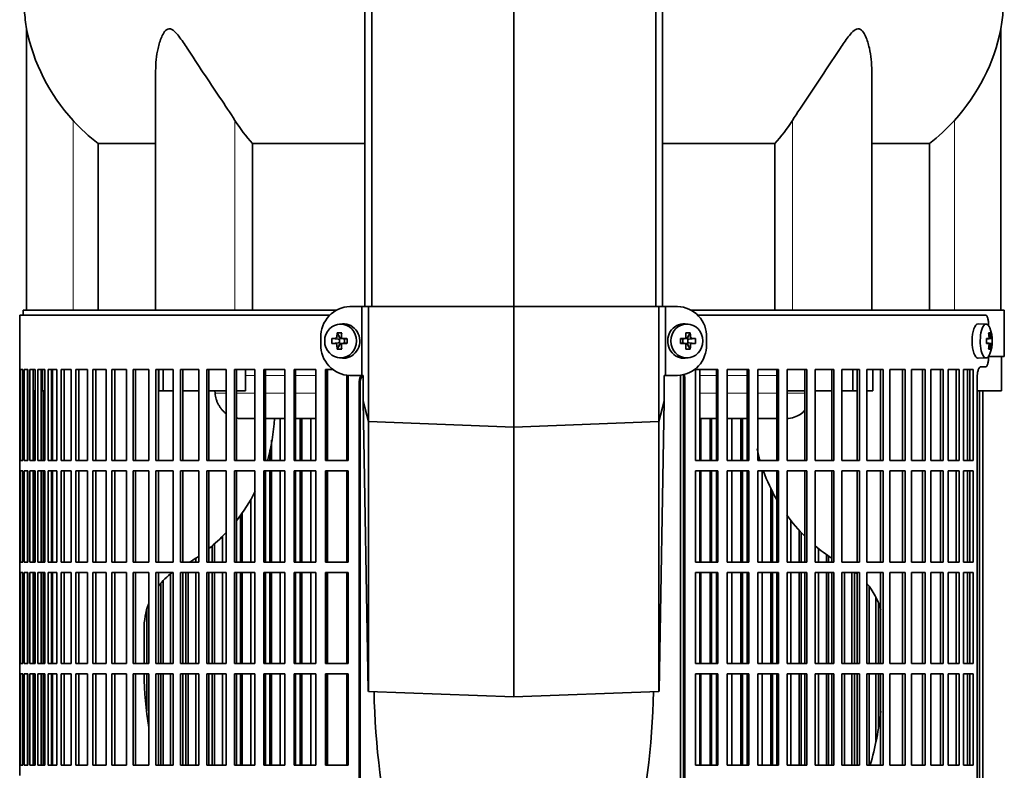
# Model space of a CAD drawing. Header units: millimetres. Extents: x 402 to 1276, y -1884 to 1700.
# Tile 13 of 23: x 408 to 694, y -100 to 118. Entities that reach past the tile are written whole.
import ezdxf

# ---------------------------------------------------------------- set-up
doc = ezdxf.new("R2010")
doc.units = ezdxf.units.MM
for name, color, linetype in [('M5X8_UNI7687', 7, 'Continuous'), ('MID_344-4', 7, 'Continuous'), ('VSI344-454_FILTR', 7, 'Continuous'), ('VSI344-454_SUPPO', 7, 'Continuous'), ('VSI344-454_TERMI', 7, 'Continuous'), ('VSI344_DIFFUSORE', 7, 'Continuous')]:
    doc.layers.add(name, color=color, linetype=linetype)

# ---------------------------------------------------------------- blocks, each defined once
blk = doc.blocks.new('SE')
at = {"layer": 'M5X8_UNI7687', "color": 7, "linetype": 'Continuous', "lineweight": 35}
for p, q in [((501.9, 30.06), (501.05, 29.99)), ((602.31, 29.99), (601.46, 30.06)), ((688.89, 30), (686.54, 30.07)), ((498.87, 25.76), (500.71, 25.6)), ((500.41, 27.4), (501.18, 26.1)), ((501.28, 25.82), (501.9, 25.82)), ((501.98, 25.8), (502.57, 25.61)), ((503.26, 25.76), (502.65, 25.6)), ((600.1, 25.76), (600.71, 25.6)), ((600.79, 25.61), (601.38, 25.8)), ((601.43, 25.82), (602.08, 25.82)), ((602.95, 27.4), (602.18, 26.1)), ((604.49, 25.76), (602.65, 25.6)), ((689.02, 25.72), (689.6, 25.78)), ((690.61, 25.76), (689.02, 25.64)), ((690.05, 27.4), (689.64, 27.1)), ((498.87, 24.38), (500.71, 24.54)), ((500.41, 22.74), (501.18, 24.04)), ((501.11, 24.5), (501.11, 25.64)), ((501.93, 24.32), (501.28, 24.32)), ((502.57, 24.53), (501.98, 24.34)), ((502.52, 25.62), (502.52, 24.52)), ((503.26, 24.38), (502.65, 24.54)), ((600.1, 24.38), (600.71, 24.54)), ((601.38, 24.34), (600.79, 24.53)), ((600.84, 24.52), (600.84, 25.62)), ((602.08, 24.32), (601.46, 24.32)), ((602.95, 22.74), (602.18, 24.04)), ((602.25, 25.64), (602.25, 24.5)), ((604.49, 24.38), (602.65, 24.54)), ((690.61, 24.38), (689.02, 24.5)), ((689.6, 24.36), (689.02, 24.42)), ((690.05, 22.74), (689.64, 23.04)), ((501.05, 20.15), (501.9, 20.08)), ((601.46, 20.08), (602.31, 20.15)), ((686.54, 20.07), (688.89, 20.14))]:
    blk.add_line(p, q, dxfattribs=at)
at = {"layer": 'M5X8_UNI7687', "color": 4, "linetype": 'Continuous', "lineweight": 9}
for p, q in [((500.71, 25.6), (499.86, 25.78)), ((500.32, 26.28), (501.18, 26.1)), ((502.13, 25.78), (502.65, 25.6)), ((600.71, 25.6), (601.23, 25.78)), ((602.18, 26.1), (603.04, 26.28)), ((603.5, 25.78), (602.65, 25.6)), ((690.42, 25.78), (689.02, 25.65)), ((689.02, 25.72), (689.59, 25.78)), ((689.76, 26.23), (690.25, 26.28)), ((499.86, 24.36), (500.71, 24.54)), ((501.18, 24.04), (500.32, 23.86)), ((502.65, 24.54), (502.13, 24.36)), ((601.23, 24.36), (600.71, 24.54)), ((603.04, 23.86), (602.18, 24.04)), ((602.65, 24.54), (603.5, 24.36)), ((689.02, 24.49), (690.42, 24.36)), ((689.59, 24.36), (689.02, 24.42)), ((690.25, 23.86), (689.76, 23.91))]:
    blk.add_line(p, q, dxfattribs=at)
at = {"layer": 'M5X8_UNI7687', "color": 7, "linetype": 'Continuous', "lineweight": 35}
for centre, radius, start, end in [((680.7, 25.07), 10, 337.7946, 22.2054), ((510.03, 25.07), 11.19, 176.4519, 183.5481), ((499.82, 26.29), 0.507, 274.3811, 359.1806), ((502.13, 26.26), 0.476, 177.2742, 269.1642), ((469.31, 25.07), 33.96, 358.8317, 1.1683), ((634.05, 25.07), 33.96, 178.8317, 181.1683), ((601.23, 26.26), 0.476, 270.8359, 2.7257), ((603.54, 26.29), 0.507, 180.8192, 265.6192), ((593.33, 25.07), 11.19, 356.4519, 3.5481), ((681.02, 25.07), 9.62, 355.8727, 4.1273), ((499.82, 23.85), 0.507, 0.8192, 85.6192), ((502.13, 23.88), 0.476, 90.8359, 182.7257), ((601.23, 23.88), 0.476, 357.2742, 89.1642), ((603.54, 23.85), 0.507, 94.3811, 179.1806)]:
    blk.add_arc(centre, radius, start, end, dxfattribs=at)
for centre in [(501.4, 25.07), (601.96, 25.07)]:
    blk.add_ellipse(centre, major_axis=(0, -4.93), ratio=0.939693, dxfattribs=at)
for centre, major_axis, ratio, start_param, end_param in [((502.26, 25.07), (0, -5), 0.939693, 0, 3.218028), ((601.1, 25.07), (0, -5), 0.939693, 3.065157, 6.283185), ((686.53, 25.07), (0, -5), 0.34202, 3.141593, 6.283185), ((688.88, 25.07), (0, -4.93), 0.34202, 2.444185, 6.283185), ((504.37, 24.92), (-9.99, 0.3), 0.0819, -1.099374, -0.984815), ((504.52, 25.07), (0, 10), 0.422618, 1.335108, 1.449667), ((503.62, 22.01), (-8.99, 2.22), 0.549436, -1.223909, -1.074217), ((500.87, 26.07), (0.03, -0.501), 0.939258, 0.461161, 0.987959), ((500.7, 26.11), (0.521, -0.505), 0.511875, 0.559691, 1.077892), ((504.23, 25.07), (0, 10), 0.258819, 1.335108, 1.449667), ((504.37, 24.92), (-9.99, 0.3), 0.0819, -1.456192, -1.341632), ((598.99, 24.92), (9.99, 0.3), 0.0819, 1.341632, 1.456192), ((599.74, 22.01), (8.99, 2.22), 0.549436, 1.074217, 1.223909), ((599.13, 25.07), (0, 10), 0.258819, -1.449667, -1.335108), ((602.66, 26.11), (-0.521, -0.505), 0.511875, 5.205293, 5.723494), ((602.49, 26.07), (-0.03, -0.501), 0.939258, 5.295226, 5.822024), ((598.84, 25.07), (0, 10), 0.422618, -1.449667, -1.335108), ((598.99, 24.92), (9.99, 0.3), 0.0819, 0.984815, 1.099374), ((680.71, 24.92), (9.97, 0.82), 0.029809, 0.468971, 0.583531), ((683.82, 25.07), (0, -9.26), 0.562348, 1.49595, 1.645642), ((682.77, 22.01), (7.67, 5.19), 0.199978, 0.212267, 0.361959), ((680.77, 25.07), (0, 10), 0.906308, 4.833518, 4.948078), ((680.66, 25.07), (0, 10), 0.965926, 4.833518, 4.948078), ((680.71, 24.92), (9.97, 0.82), 0.029809, 0.112154, 0.226713), ((504.37, 25.23), (-9.99, -0.3), 0.0819, 0.984815, 1.099374), ((504.52, 25.07), (0, -10), 0.422618, -1.449667, -1.335108), ((500.7, 26.11), (0.805, -0.118), 0.613124, 4.809424, 5.327625), ((500.7, 24.03), (0.805, 0.118), 0.613124, 0.95556, 1.473761), ((500.87, 24.07), (0.03, 0.501), 0.939258, 5.295226, 5.822024), ((500.7, 24.03), (0.521, 0.505), 0.511875, 5.205293, 5.723494), ((504.23, 25.07), (0, -10), 0.258819, -1.449667, -1.335108), ((504.37, 25.23), (-9.99, -0.3), 0.0819, 1.341632, 1.456192), ((502.65, 26.11), (0.052, 0.506), 0.51441, 3.025925, 3.331693), ((502.65, 24.03), (0.052, -0.506), 0.51441, 2.951492, 3.25726), ((598.99, 25.23), (9.99, -0.3), 0.0819, -1.456192, -1.341632), ((600.71, 26.11), (-0.052, 0.506), 0.51441, 2.951492, 3.25726), ((600.71, 24.03), (-0.052, -0.506), 0.51441, 3.025925, 3.331693), ((599.13, 25.07), (0, -10), 0.258819, 1.335108, 1.449667), ((602.49, 24.07), (-0.03, 0.501), 0.939258, 0.461161, 0.987959), ((602.66, 24.03), (-0.521, 0.505), 0.511875, 0.559691, 1.077892), ((602.66, 26.11), (-0.805, -0.118), 0.613124, 0.95556, 1.473761), ((602.66, 24.03), (-0.805, 0.118), 0.613124, 4.809424, 5.327625), ((598.84, 25.07), (0, -10), 0.422618, 1.335108, 1.449667), ((598.99, 25.23), (9.99, -0.3), 0.0819, -1.099374, -0.984815), ((680.71, 25.23), (9.97, -0.82), 0.029809, -0.583531, -0.468971), ((680.77, 25.07), (0, -10), 0.906308, 1.335108, 1.449667), ((680.66, 25.07), (0, -10), 0.965926, 1.335108, 1.449667), ((680.71, 25.23), (9.97, -0.82), 0.029809, -0.226713, -0.112154), ((503.62, 28.13), (-8.99, -2.22), 0.549436, 1.074217, 1.223909), ((502.26, 25.07), (0, -5), 0.939693, 6.20675, 6.283185), ((601.1, 25.07), (0, -5), 0.939693, 0, 0.076435), ((599.74, 28.13), (8.99, -2.22), 0.549436, -1.223909, -1.074217), ((686.53, 25.07), (0, -5), 0.34202, 0, 0.010116), ((688.88, 25.07), (0, -4.93), 0.34202, 0, 0.697408), ((682.77, 28.13), (7.67, -5.19), 0.199978, -0.361959, -0.212267)]:
    blk.add_ellipse(centre, major_axis=major_axis, ratio=ratio, start_param=start_param, end_param=end_param, dxfattribs=at)
for points in [[(689.59, 25.78), (689.6, 25.78), (689.61, 25.78), (689.63, 25.79), (689.65, 25.8), (689.67, 25.82), (689.69, 25.84), (689.71, 25.86), (689.72, 25.89), (689.73, 25.93), (689.75, 25.96), (689.75, 26), (689.76, 26.05), (689.77, 26.09), (689.77, 26.13), (689.77, 26.18), (689.77, 26.23), (689.76, 26.26), (689.76, 26.28)], [(690.25, 26.28), (690.25, 26.26), (690.25, 26.23), (690.26, 26.18), (690.27, 26.13), (690.28, 26.09), (690.29, 26.05), (690.3, 26), (690.31, 25.96), (690.32, 25.93), (690.33, 25.89), (690.35, 25.86), (690.36, 25.84), (690.37, 25.82), (690.38, 25.8), (690.39, 25.79), (690.41, 25.78), (690.41, 25.78), (690.42, 25.78)], [(689.76, 23.86), (689.76, 23.88), (689.77, 23.91), (689.77, 23.96), (689.77, 24.01), (689.77, 24.05), (689.76, 24.09), (689.75, 24.14), (689.75, 24.18), (689.73, 24.21), (689.72, 24.25), (689.71, 24.28), (689.69, 24.3), (689.67, 24.32), (689.65, 24.34), (689.63, 24.35), (689.61, 24.36), (689.6, 24.36), (689.59, 24.36)], [(690.42, 24.36), (690.41, 24.36), (690.41, 24.36), (690.39, 24.35), (690.38, 24.34), (690.37, 24.32), (690.36, 24.3), (690.35, 24.28), (690.33, 24.25), (690.32, 24.21), (690.31, 24.18), (690.3, 24.14), (690.29, 24.09), (690.28, 24.05), (690.27, 24.01), (690.26, 23.96), (690.25, 23.91), (690.25, 23.88), (690.25, 23.86)]]:
    blk.add_open_spline(points, degree=3, dxfattribs=at)
at = {"layer": 'MID_344-4', "color": 7, "linetype": 'Continuous', "lineweight": 35}
for p, q in [((508.47, 907.07), (508.47, 35.07)), ((510.44, 35.07), (510.44, 907.07)), ((551.68, 35.07), (551.68, 907.07)), ((592.92, 35.07), (592.92, 907.07)), ((594.89, 907.07), (594.89, 35.07))]:
    blk.add_line(p, q, dxfattribs=at)
at = {"layer": 'VSI344-454_FILTR', "color": 7, "linetype": 'Continuous', "lineweight": 35}
for p, q in [((498.22, 32.57), (408.18, 32.57)), ((408.18, 32.57), (408.18, 16.82)), ((605.1, 32.57), (688.76, 32.57)), ((689.62, 29.57), (689.62, 29.49)), ((689.62, 20.65), (689.62, 20.57)), ((688.76, 17.57), (687.32, 17.57)), ((408.18, 16.82), (408.31, 16.82)), ((408.18, -9.68), (408.18, 16.82)), ((408.31, -9.68), (408.31, 16.82)), ((408.46, 16.82), (409.08, 16.82)), ((408.46, -9.68), (408.46, 16.82)), ((409.08, -9.68), (409.08, 16.82)), ((409.44, 16.82), (410.54, 16.82)), ((409.44, -9.68), (409.44, 16.82)), ((410.43, -9.68), (410.43, 16.82)), ((410.54, -9.68), (410.54, 16.82)), ((411.11, 16.82), (412.69, 16.82)), ((411.11, -9.68), (411.11, 16.82)), ((412.08, -9.68), (412.08, 16.82)), ((412.69, -9.68), (412.69, 16.82)), ((413.46, 16.82), (415.52, 16.82)), ((413.46, -9.68), (413.46, 16.82)), ((414.42, -9.68), (414.42, 16.82)), ((415.52, -9.68), (415.52, 16.82)), ((416.49, 16.82), (419.01, 16.82)), ((416.49, -9.68), (416.49, 16.82)), ((417.42, -9.68), (417.42, 16.82)), ((419.01, -9.68), (419.01, 16.82)), ((420.18, 16.82), (423.15, 16.82)), ((420.18, -9.68), (420.18, 16.82)), ((421.08, -9.68), (421.08, 16.82)), ((423.15, -9.68), (423.15, 16.82)), ((424.5, 16.82), (427.92, 16.82)), ((424.5, -9.68), (424.5, 16.82)), ((425.38, -9.68), (425.38, 16.82)), ((427.92, -9.68), (427.92, 16.82)), ((429.45, 16.82), (433.28, 16.82)), ((429.45, -9.68), (429.45, 16.82)), ((430.29, -9.68), (430.29, 16.82)), ((433.28, -9.68), (433.28, 16.82)), ((434.99, 16.82), (439.23, 16.82)), ((434.99, -9.68), (434.99, 16.82)), ((435.79, -9.68), (435.79, 16.82)), ((439.23, -9.68), (439.23, 16.82)), ((441.1, 16.82), (445.72, 16.82)), ((441.1, -9.68), (441.1, 16.82)), ((441.86, -9.68), (441.86, 16.82)), ((445.72, -9.68), (445.72, 16.82)), ((447.75, 16.82), (452.73, 16.82)), ((447.75, -9.68), (447.75, 16.82)), ((448.46, -9.68), (448.46, 16.82)), ((452.73, -9.68), (452.73, 16.82)), ((454.91, 16.82), (460.22, 16.82)), ((454.91, -9.68), (454.91, 16.82)), ((455.57, -9.68), (455.57, 16.82)), ((460.22, -9.68), (460.22, 16.82)), ((462.54, 16.82), (468.15, 16.82)), ((462.54, -9.68), (462.54, 16.82)), ((463.14, -9.68), (463.14, 16.82)), ((468.15, -9.68), (468.15, 16.82)), ((470.6, 16.82), (476.5, 16.82)), ((470.6, -9.68), (470.6, 16.82)), ((471.14, -9.68), (471.14, 16.82)), ((476.5, -9.68), (476.5, 16.82)), ((479.05, 16.82), (485.21, 16.82)), ((479.05, -9.68), (479.05, 16.82)), ((479.54, -9.68), (479.54, 16.82)), ((485.21, -9.68), (485.21, 16.82)), ((487.86, 16.82), (494.24, 16.82)), ((487.86, -9.68), (487.86, 16.82)), ((488.29, -9.68), (488.29, 16.82)), ((494.24, -9.68), (494.24, 16.82)), ((496.99, 16.82), (499.11, 16.82)), ((496.99, -9.68), (496.99, 16.82)), ((497.34, -9.68), (497.34, 16.82)), ((503.55, -9.68), (503.55, 15.12)), ((601, -258.43), (601, 14.57)), ((601.35, -258.43), (601.35, 14.57)), ((604.5, -9.68), (604.5, 16.82)), ((604.5, 16.82), (610.97, 16.82)), ((610.58, -9.68), (610.58, 16.82)), ((610.97, -9.68), (610.97, 16.82)), ((613.67, -9.68), (613.67, 16.82)), ((613.67, 16.82), (619.94, 16.82)), ((619.49, -9.68), (619.49, 16.82)), ((619.94, -9.68), (619.94, 16.82)), ((622.55, -9.68), (622.55, 16.82)), ((622.55, 16.82), (628.58, 16.82)), ((628.06, -9.68), (628.06, 16.82)), ((628.58, -9.68), (628.58, 16.82)), ((631.08, -9.68), (631.08, 16.82)), ((631.08, 16.82), (636.84, 16.82)), ((636.27, -9.68), (636.27, 16.82)), ((636.84, -9.68), (636.84, 16.82)), ((639.23, -9.68), (639.23, 16.82)), ((639.23, 16.82), (644.69, 16.82)), ((644.06, -9.68), (644.06, 16.82)), ((644.69, -9.68), (644.69, 16.82)), ((646.95, -9.68), (646.95, 16.82)), ((646.95, 16.82), (652.09, 16.82)), ((651.41, -9.68), (651.41, 16.82)), ((652.09, -9.68), (652.09, 16.82)), ((654.2, 16.82), (659, 16.82)), ((654.2, -9.68), (654.2, 16.82)), ((658.26, -9.68), (658.26, 16.82)), ((659, -9.68), (659, 16.82)), ((660.95, 16.82), (665.38, 16.82)), ((660.95, -9.68), (660.95, 16.82)), ((664.6, -9.68), (664.6, 16.82)), ((665.38, -9.68), (665.38, 16.82)), ((667.18, 16.82), (671.21, 16.82)), ((667.18, -9.68), (667.18, 16.82)), ((670.39, -9.68), (670.39, 16.82)), ((671.21, -9.68), (671.21, 16.82)), ((672.84, 16.82), (676.46, 16.82)), ((672.84, -9.68), (672.84, 16.82)), ((675.6, -9.68), (675.6, 16.82)), ((676.46, -9.68), (676.46, 16.82)), ((677.9, 16.82), (681.1, 16.82)), ((677.9, -9.68), (677.9, 16.82)), ((680.21, -9.68), (680.21, 16.82)), ((681.1, -9.68), (681.1, 16.82)), ((682.36, 16.82), (685.11, 16.82)), ((682.36, -9.68), (682.36, 16.82)), ((684.19, -9.68), (684.19, 16.82)), ((685.11, -9.68), (685.11, 16.82)), ((686.31, -258.43), (686.31, 14.57)), ((506.74, -258.43), (506.74, 12.57)), ((507.05, -258.43), (507.05, 12.57)), ((412.51, -9.68), (412.51, 10.57)), ((414.99, -9.68), (414.99, 10.57)), ((687.01, -258.43), (687.01, 10.57)), ((687.96, -258.43), (687.96, 10.57)), ((483.87, -9.68), (483.87, 2.57)), ((489.69, -9.68), (489.69, 2.57)), ((490.14, -9.68), (490.14, 2.57)), ((492.78, -9.68), (492.78, 2.57)), ((606.02, -9.68), (606.02, 2.57)), ((608.7, -9.68), (608.7, 2.57)), ((609.12, -9.68), (609.12, 2.57)), ((615.07, -9.68), (615.07, 2.57)), ((617.67, -9.68), (617.67, 2.57)), ((618.15, -9.68), (618.15, 2.57)), ((481.32, -9.68), (481.32, -3.79)), ((480.81, -9.68), (480.81, -6.55)), ((408.18, -9.68), (408.31, -9.68)), ((408.18, -9.68), (408.18, -12.68)), ((408.46, -9.68), (409.08, -9.68)), ((409.44, -9.68), (410.54, -9.68)), ((411.11, -9.68), (412.69, -9.68)), ((413.46, -9.68), (415.52, -9.68)), ((416.49, -9.68), (419.01, -9.68)), ((420.18, -9.68), (423.15, -9.68)), ((424.5, -9.68), (427.92, -9.68)), ((429.45, -9.68), (433.28, -9.68)), ((434.99, -9.68), (439.23, -9.68)), ((441.1, -9.68), (445.72, -9.68)), ((447.75, -9.68), (452.73, -9.68)), ((454.91, -9.68), (460.22, -9.68)), ((462.54, -9.68), (468.15, -9.68)), ((470.6, -9.68), (476.5, -9.68)), ((479.05, -9.68), (485.21, -9.68)), ((487.86, -9.68), (494.24, -9.68)), ((496.99, -9.68), (503.55, -9.68)), ((604.5, -9.68), (610.97, -9.68)), ((613.67, -9.68), (619.94, -9.68)), ((622.55, -9.68), (628.58, -9.68)), ((631.08, -9.68), (636.84, -9.68)), ((639.23, -9.68), (644.69, -9.68)), ((646.95, -9.68), (652.09, -9.68)), ((654.2, -9.68), (659, -9.68)), ((660.95, -9.68), (665.38, -9.68)), ((667.18, -9.68), (671.21, -9.68)), ((672.84, -9.68), (676.46, -9.68)), ((677.9, -9.68), (681.1, -9.68)), ((682.36, -9.68), (685.11, -9.68)), ((408.18, -12.68), (408.31, -12.68)), ((408.18, -39.18), (408.18, -12.68)), ((408.31, -39.18), (408.31, -12.68)), ((408.46, -12.68), (409.08, -12.68)), ((408.46, -39.18), (408.46, -12.68)), ((409.08, -39.18), (409.08, -12.68)), ((409.44, -12.68), (410.54, -12.68)), ((409.44, -39.18), (409.44, -12.68)), ((410.43, -39.18), (410.43, -12.68)), ((410.54, -39.18), (410.54, -12.68)), ((411.11, -12.68), (412.69, -12.68)), ((411.11, -39.18), (411.11, -12.68)), ((412.08, -39.18), (412.08, -12.68)), ((412.51, -39.18), (412.51, -12.68)), ((412.69, -39.18), (412.69, -12.68)), ((413.46, -12.68), (415.52, -12.68)), ((413.46, -39.18), (413.46, -12.68)), ((414.42, -39.18), (414.42, -12.68)), ((414.99, -39.18), (414.99, -12.68)), ((415.52, -39.18), (415.52, -12.68)), ((416.49, -12.68), (419.01, -12.68)), ((416.49, -39.18), (416.49, -12.68)), ((417.42, -39.18), (417.42, -12.68)), ((419.01, -39.18), (419.01, -12.68)), ((420.18, -12.68), (423.15, -12.68)), ((420.18, -39.18), (420.18, -12.68)), ((421.08, -39.18), (421.08, -12.68)), ((423.15, -39.18), (423.15, -12.68)), ((424.5, -12.68), (427.92, -12.68)), ((424.5, -39.18), (424.5, -12.68)), ((425.38, -39.18), (425.38, -12.68)), ((427.92, -39.18), (427.92, -12.68)), ((429.45, -12.68), (433.28, -12.68)), ((429.45, -39.18), (429.45, -12.68)), ((430.29, -39.18), (430.29, -12.68)), ((433.28, -39.18), (433.28, -12.68)), ((434.99, -12.68), (439.23, -12.68)), ((434.99, -39.18), (434.99, -12.68)), ((435.79, -39.18), (435.79, -12.68)), ((439.23, -39.18), (439.23, -12.68)), ((441.1, -12.68), (445.72, -12.68)), ((441.1, -39.18), (441.1, -12.68)), ((441.86, -39.18), (441.86, -12.68)), ((445.72, -39.18), (445.72, -12.68)), ((447.75, -12.68), (452.73, -12.68)), ((447.75, -39.18), (447.75, -12.68)), ((448.46, -39.18), (448.46, -12.68)), ((452.73, -39.18), (452.73, -12.68)), ((454.91, -12.68), (460.22, -12.68)), ((454.91, -39.18), (454.91, -12.68)), ((455.57, -39.18), (455.57, -12.68)), ((460.22, -39.18), (460.22, -12.68)), ((462.54, -12.68), (468.15, -12.68)), ((462.54, -39.18), (462.54, -12.68)), ((463.14, -39.18), (463.14, -12.68)), ((468.15, -39.18), (468.15, -12.68)), ((470.6, -12.68), (476.5, -12.68)), ((470.6, -39.18), (470.6, -12.68)), ((471.14, -39.18), (471.14, -12.68)), ((476.5, -39.18), (476.5, -12.68)), ((479.05, -12.68), (485.21, -12.68)), ((479.05, -39.18), (479.05, -12.68)), ((479.54, -39.18), (479.54, -12.68)), ((480.81, -39.18), (480.81, -12.68)), ((481.32, -39.18), (481.32, -12.68)), ((483.87, -39.18), (483.87, -12.68)), ((485.21, -39.18), (485.21, -12.68)), ((487.86, -12.68), (494.24, -12.68)), ((487.86, -39.18), (487.86, -12.68)), ((488.29, -39.18), (488.29, -12.68)), ((489.69, -39.18), (489.69, -12.68)), ((490.14, -39.18), (490.14, -12.68)), ((492.78, -39.18), (492.78, -12.68)), ((494.24, -39.18), (494.24, -12.68)), ((496.99, -12.68), (503.55, -12.68)), ((496.99, -39.18), (496.99, -12.68)), ((497.34, -39.18), (497.34, -12.68)), ((503.55, -39.18), (503.55, -12.68)), ((604.5, -39.18), (604.5, -12.68)), ((604.5, -12.68), (610.97, -12.68)), ((606.02, -39.18), (606.02, -12.68)), ((608.7, -39.18), (608.7, -12.68)), ((609.12, -39.18), (609.12, -12.68)), ((610.58, -39.18), (610.58, -12.68)), ((610.97, -39.18), (610.97, -12.68)), ((613.67, -39.18), (613.67, -12.68)), ((613.67, -12.68), (619.94, -12.68)), ((615.07, -39.18), (615.07, -12.68)), ((617.67, -39.18), (617.67, -12.68)), ((618.15, -39.18), (618.15, -12.68)), ((619.49, -39.18), (619.49, -12.68)), ((619.94, -39.18), (619.94, -12.68)), ((622.55, -39.18), (622.55, -12.68)), ((622.55, -12.68), (628.58, -12.68)), ((623.82, -39.18), (623.82, -12.68)), ((628.06, -39.18), (628.06, -12.68)), ((628.58, -39.18), (628.58, -12.68)), ((631.08, -39.18), (631.08, -12.68)), ((631.08, -12.68), (636.84, -12.68)), ((636.27, -39.18), (636.27, -12.68)), ((636.84, -39.18), (636.84, -12.68)), ((639.23, -39.18), (639.23, -12.68)), ((639.23, -12.68), (644.69, -12.68)), ((644.06, -39.18), (644.06, -12.68)), ((644.69, -39.18), (644.69, -12.68)), ((646.95, -39.18), (646.95, -12.68)), ((646.95, -12.68), (652.09, -12.68)), ((651.41, -39.18), (651.41, -12.68)), ((652.09, -39.18), (652.09, -12.68)), ((654.2, -12.68), (659, -12.68)), ((654.2, -39.18), (654.2, -12.68)), ((658.26, -39.18), (658.26, -12.68)), ((659, -39.18), (659, -12.68)), ((660.95, -12.68), (665.38, -12.68)), ((660.95, -39.18), (660.95, -12.68)), ((664.6, -39.18), (664.6, -12.68)), ((665.38, -39.18), (665.38, -12.68)), ((667.18, -12.68), (671.21, -12.68)), ((667.18, -39.18), (667.18, -12.68)), ((670.39, -39.18), (670.39, -12.68)), ((671.21, -39.18), (671.21, -12.68)), ((672.84, -12.68), (676.46, -12.68)), ((672.84, -39.18), (672.84, -12.68)), ((675.6, -39.18), (675.6, -12.68)), ((676.46, -39.18), (676.46, -12.68)), ((677.9, -12.68), (681.1, -12.68)), ((677.9, -39.18), (677.9, -12.68)), ((680.21, -39.18), (680.21, -12.68)), ((681.1, -39.18), (681.1, -12.68)), ((682.36, -12.68), (685.11, -12.68)), ((682.36, -39.18), (682.36, -12.68)), ((684.19, -39.18), (684.19, -12.68)), ((685.11, -39.18), (685.11, -12.68)), ((626.32, -39.18), (626.32, -17.61)), ((626.86, -39.18), (626.86, -18.73)), ((475.29, -39.18), (475.29, -20.93)), ((472.28, -39.18), (472.28, -25.67)), ((472.85, -39.18), (472.85, -24.8)), ((632.22, -39.18), (632.22, -27.22)), ((634.6, -39.18), (634.6, -30.07)), ((635.21, -39.18), (635.21, -30.69)), ((464.76, -39.18), (464.76, -34)), ((467.09, -39.18), (467.09, -31.76)), ((464.13, -39.18), (464.13, -34.56)), ((640.22, -39.18), (640.22, -35.38)), ((642.49, -39.18), (642.49, -37.11)), ((408.18, -39.18), (408.31, -39.18)), ((408.18, -39.18), (408.18, -42.18)), ((408.46, -39.18), (409.08, -39.18)), ((409.44, -39.18), (410.54, -39.18)), ((411.11, -39.18), (412.69, -39.18)), ((413.46, -39.18), (415.52, -39.18)), ((416.49, -39.18), (419.01, -39.18)), ((420.18, -39.18), (423.15, -39.18)), ((424.5, -39.18), (427.92, -39.18)), ((429.45, -39.18), (433.28, -39.18)), ((434.99, -39.18), (439.23, -39.18)), ((441.1, -39.18), (445.72, -39.18)), ((447.75, -39.18), (452.73, -39.18)), ((454.91, -39.18), (460.22, -39.18)), ((459.3, -39.18), (459.3, -38.12)), ((462.54, -39.18), (468.15, -39.18)), ((470.6, -39.18), (476.5, -39.18)), ((479.05, -39.18), (485.21, -39.18)), ((487.86, -39.18), (494.24, -39.18)), ((496.99, -39.18), (503.55, -39.18)), ((604.5, -39.18), (610.97, -39.18)), ((613.67, -39.18), (619.94, -39.18)), ((622.55, -39.18), (628.58, -39.18)), ((631.08, -39.18), (636.84, -39.18)), ((639.23, -39.18), (644.69, -39.18)), ((643.14, -39.18), (643.14, -37.54)), ((646.95, -39.18), (652.09, -39.18)), ((654.2, -39.18), (659, -39.18)), ((660.95, -39.18), (665.38, -39.18)), ((667.18, -39.18), (671.21, -39.18)), ((672.84, -39.18), (676.46, -39.18)), ((677.9, -39.18), (681.1, -39.18)), ((682.36, -39.18), (685.11, -39.18)), ((408.18, -42.18), (408.31, -42.18)), ((408.18, -68.68), (408.18, -42.18)), ((408.31, -68.68), (408.31, -42.18)), ((408.46, -42.18), (409.08, -42.18)), ((408.46, -68.68), (408.46, -42.18)), ((409.08, -68.68), (409.08, -42.18)), ((409.44, -42.18), (410.54, -42.18)), ((409.44, -68.68), (409.44, -42.18)), ((410.43, -68.68), (410.43, -42.18)), ((410.54, -68.68), (410.54, -42.18)), ((411.11, -42.18), (412.69, -42.18)), ((411.11, -68.68), (411.11, -42.18)), ((412.08, -68.68), (412.08, -42.18)), ((412.51, -68.68), (412.51, -42.18)), ((412.69, -68.68), (412.69, -42.18)), ((413.46, -42.18), (415.52, -42.18)), ((413.46, -68.68), (413.46, -42.18)), ((414.42, -68.68), (414.42, -42.18)), ((414.99, -68.68), (414.99, -42.18)), ((415.52, -68.68), (415.52, -42.18)), ((416.49, -42.18), (419.01, -42.18)), ((416.49, -68.68), (416.49, -42.18)), ((417.42, -68.68), (417.42, -42.18)), ((419.01, -68.68), (419.01, -42.18)), ((420.18, -42.18), (423.15, -42.18)), ((420.18, -68.68), (420.18, -42.18)), ((421.08, -68.68), (421.08, -42.18)), ((423.15, -68.68), (423.15, -42.18)), ((424.5, -42.18), (427.92, -42.18)), ((424.5, -68.68), (424.5, -42.18)), ((425.38, -68.68), (425.38, -42.18)), ((427.92, -68.68), (427.92, -42.18)), ((429.45, -42.18), (433.28, -42.18)), ((429.45, -68.68), (429.45, -42.18)), ((430.29, -68.68), (430.29, -42.18)), ((433.28, -68.68), (433.28, -42.18)), ((434.99, -42.18), (439.23, -42.18)), ((434.99, -68.68), (434.99, -42.18)), ((435.79, -68.68), (435.79, -42.18)), ((439.23, -68.68), (439.23, -42.18)), ((441.1, -42.18), (445.72, -42.18)), ((441.1, -68.68), (441.1, -42.18)), ((441.86, -68.68), (441.86, -42.18)), ((445.72, -68.68), (445.72, -42.18)), ((447.75, -42.18), (452.73, -42.18)), ((447.75, -68.68), (447.75, -42.18)), ((448.46, -68.68), (448.46, -42.18)), ((451.95, -68.68), (451.95, -42.64)), ((452.73, -68.68), (452.73, -42.18)), ((454.91, -42.18), (460.22, -42.18)), ((454.91, -68.68), (454.91, -42.18)), ((455.57, -68.68), (455.57, -42.18)), ((456.42, -68.68), (456.42, -42.18)), ((457.1, -68.68), (457.1, -42.18)), ((459.3, -68.68), (459.3, -42.18)), ((460.22, -68.68), (460.22, -42.18)), ((462.54, -42.18), (468.15, -42.18)), ((462.54, -68.68), (462.54, -42.18)), ((463.14, -68.68), (463.14, -42.18)), ((464.13, -68.68), (464.13, -42.18)), ((464.76, -68.68), (464.76, -42.18)), ((467.09, -68.68), (467.09, -42.18)), ((468.15, -68.68), (468.15, -42.18)), ((470.6, -42.18), (476.5, -42.18)), ((470.6, -68.68), (470.6, -42.18)), ((471.14, -68.68), (471.14, -42.18)), ((472.28, -68.68), (472.28, -42.18)), ((472.85, -68.68), (472.85, -42.18)), ((475.29, -68.68), (475.29, -42.18)), ((476.5, -68.68), (476.5, -42.18)), ((479.05, -42.18), (485.21, -42.18)), ((479.05, -68.68), (479.05, -42.18)), ((479.54, -68.68), (479.54, -42.18)), ((480.81, -68.68), (480.81, -42.18)), ((481.32, -68.68), (481.32, -42.18)), ((483.87, -68.68), (483.87, -42.18)), ((485.21, -68.68), (485.21, -42.18)), ((487.86, -42.18), (494.24, -42.18)), ((487.86, -68.68), (487.86, -42.18)), ((488.29, -68.68), (488.29, -42.18)), ((489.69, -68.68), (489.69, -42.18)), ((490.14, -68.68), (490.14, -42.18)), ((492.78, -68.68), (492.78, -42.18)), ((494.24, -68.68), (494.24, -42.18)), ((496.99, -42.18), (503.55, -42.18)), ((496.99, -68.68), (496.99, -42.18)), ((497.34, -68.68), (497.34, -42.18)), ((503.55, -68.68), (503.55, -42.18)), ((604.5, -68.68), (604.5, -42.18)), ((604.5, -42.18), (610.97, -42.18)), ((606.02, -68.68), (606.02, -42.18)), ((608.7, -68.68), (608.7, -42.18)), ((609.12, -68.68), (609.12, -42.18)), ((610.58, -68.68), (610.58, -42.18)), ((610.97, -68.68), (610.97, -42.18)), ((613.67, -68.68), (613.67, -42.18)), ((613.67, -42.18), (619.94, -42.18)), ((615.07, -68.68), (615.07, -42.18)), ((617.67, -68.68), (617.67, -42.18)), ((618.15, -68.68), (618.15, -42.18)), ((619.49, -68.68), (619.49, -42.18)), ((619.94, -68.68), (619.94, -42.18)), ((622.55, -68.68), (622.55, -42.18)), ((622.55, -42.18), (628.58, -42.18)), ((623.82, -68.68), (623.82, -42.18)), ((626.32, -68.68), (626.32, -42.18)), ((626.86, -68.68), (626.86, -42.18)), ((628.06, -68.68), (628.06, -42.18)), ((628.58, -68.68), (628.58, -42.18)), ((631.08, -68.68), (631.08, -42.18)), ((631.08, -42.18), (636.84, -42.18)), ((632.22, -68.68), (632.22, -42.18)), ((634.6, -68.68), (634.6, -42.18)), ((635.21, -68.68), (635.21, -42.18)), ((636.27, -68.68), (636.27, -42.18)), ((636.84, -68.68), (636.84, -42.18)), ((639.23, -68.68), (639.23, -42.18)), ((639.23, -42.18), (644.69, -42.18)), ((640.22, -68.68), (640.22, -42.18)), ((642.49, -68.68), (642.49, -42.18)), ((643.14, -68.68), (643.14, -42.18)), ((644.06, -68.68), (644.06, -42.18)), ((644.69, -68.68), (644.69, -42.18)), ((646.95, -68.68), (646.95, -42.18)), ((646.95, -42.18), (652.09, -42.18)), ((647.79, -68.68), (647.79, -42.18)), ((649.92, -68.68), (649.92, -42.18)), ((650.63, -68.68), (650.63, -42.18)), ((651.41, -68.68), (651.41, -42.18)), ((652.09, -68.68), (652.09, -42.18)), ((654.2, -42.18), (659, -42.18)), ((654.2, -68.68), (654.2, -42.18)), ((658.26, -68.68), (658.26, -42.18)), ((659, -68.68), (659, -42.18)), ((660.95, -42.18), (665.38, -42.18)), ((660.95, -68.68), (660.95, -42.18)), ((664.6, -68.68), (664.6, -42.18)), ((665.38, -68.68), (665.38, -42.18)), ((667.18, -42.18), (671.21, -42.18)), ((667.18, -68.68), (667.18, -42.18)), ((670.39, -68.68), (670.39, -42.18)), ((671.21, -68.68), (671.21, -42.18)), ((672.84, -42.18), (676.46, -42.18)), ((672.84, -68.68), (672.84, -42.18)), ((675.6, -68.68), (675.6, -42.18)), ((676.46, -68.68), (676.46, -42.18)), ((677.9, -42.18), (681.1, -42.18)), ((677.9, -68.68), (677.9, -42.18)), ((680.21, -68.68), (680.21, -42.18)), ((681.1, -68.68), (681.1, -42.18)), ((682.36, -42.18), (685.11, -42.18)), ((682.36, -68.68), (682.36, -42.18)), ((684.19, -68.68), (684.19, -42.18)), ((685.11, -68.68), (685.11, -42.18)), ((449.16, -68.68), (449.16, -45.34)), ((449.89, -68.68), (449.89, -44.54)), ((654.9, -68.68), (654.9, -46.21)), ((656.89, -68.68), (656.89, -49.51)), ((657.64, -68.68), (657.64, -51.25)), ((445.09, -68.68), (445.09, -53.09)), ((408.18, -68.68), (408.31, -68.68)), ((408.18, -68.68), (408.18, -71.68)), ((408.46, -68.68), (409.08, -68.68)), ((409.44, -68.68), (410.54, -68.68)), ((411.11, -68.68), (412.69, -68.68)), ((413.46, -68.68), (415.52, -68.68)), ((416.49, -68.68), (419.01, -68.68)), ((420.18, -68.68), (423.15, -68.68)), ((424.5, -68.68), (427.92, -68.68)), ((429.45, -68.68), (433.28, -68.68)), ((434.99, -68.68), (439.23, -68.68)), ((441.1, -68.68), (445.72, -68.68)), ((447.75, -68.68), (452.73, -68.68)), ((454.91, -68.68), (460.22, -68.68)), ((462.54, -68.68), (468.15, -68.68)), ((470.6, -68.68), (476.5, -68.68)), ((479.05, -68.68), (485.21, -68.68)), ((487.86, -68.68), (494.24, -68.68)), ((496.99, -68.68), (503.55, -68.68)), ((604.5, -68.68), (610.97, -68.68)), ((613.67, -68.68), (619.94, -68.68)), ((622.55, -68.68), (628.58, -68.68)), ((631.08, -68.68), (636.84, -68.68)), ((639.23, -68.68), (644.69, -68.68)), ((646.95, -68.68), (652.09, -68.68)), ((654.2, -68.68), (659, -68.68)), ((660.95, -68.68), (665.38, -68.68)), ((667.18, -68.68), (671.21, -68.68)), ((672.84, -68.68), (676.46, -68.68)), ((677.9, -68.68), (681.1, -68.68)), ((682.36, -68.68), (685.11, -68.68)), ((408.18, -71.68), (408.31, -71.68)), ((408.18, -98.18), (408.18, -71.68)), ((408.31, -98.18), (408.31, -71.68)), ((408.46, -71.68), (409.08, -71.68)), ((408.46, -98.18), (408.46, -71.68)), ((409.08, -98.18), (409.08, -71.68)), ((409.44, -71.68), (410.54, -71.68)), ((409.44, -98.18), (409.44, -71.68)), ((410.43, -98.18), (410.43, -71.68)), ((410.54, -98.18), (410.54, -71.68)), ((411.11, -71.68), (412.69, -71.68)), ((411.11, -98.18), (411.11, -71.68)), ((412.08, -98.18), (412.08, -71.68)), ((412.51, -98.18), (412.51, -71.68)), ((412.69, -98.18), (412.69, -71.68)), ((413.46, -71.68), (415.52, -71.68)), ((413.46, -98.18), (413.46, -71.68)), ((414.42, -98.18), (414.42, -71.68)), ((414.99, -98.18), (414.99, -71.68)), ((415.52, -98.18), (415.52, -71.68)), ((416.49, -71.68), (419.01, -71.68)), ((416.49, -98.18), (416.49, -71.68)), ((417.42, -98.18), (417.42, -71.68)), ((419.01, -98.18), (419.01, -71.68)), ((420.18, -71.68), (423.15, -71.68)), ((420.18, -98.18), (420.18, -71.68)), ((421.08, -98.18), (421.08, -71.68)), ((423.15, -98.18), (423.15, -71.68)), ((424.5, -71.68), (427.92, -71.68)), ((424.5, -98.18), (424.5, -71.68)), ((425.38, -98.18), (425.38, -71.68)), ((427.92, -98.18), (427.92, -71.68)), ((429.45, -71.68), (433.28, -71.68)), ((429.45, -98.18), (429.45, -71.68)), ((430.29, -98.18), (430.29, -71.68)), ((433.28, -98.18), (433.28, -71.68)), ((434.99, -71.68), (439.23, -71.68)), ((434.99, -98.18), (434.99, -71.68)), ((435.79, -98.18), (435.79, -71.68)), ((439.23, -98.18), (439.23, -71.68)), ((441.1, -71.68), (445.72, -71.68)), ((441.1, -98.18), (441.1, -71.68)), ((441.86, -98.18), (441.86, -71.68)), ((445.09, -82.45), (445.09, -71.68)), ((445.72, -98.18), (445.72, -71.68)), ((447.75, -71.68), (452.73, -71.68)), ((447.75, -98.18), (447.75, -71.68)), ((448.46, -98.18), (448.46, -71.68)), ((449.16, -98.18), (449.16, -71.68)), ((449.89, -98.18), (449.89, -71.68)), ((451.95, -98.18), (451.95, -71.68)), ((452.73, -98.18), (452.73, -71.68)), ((454.91, -71.68), (460.22, -71.68)), ((454.91, -98.18), (454.91, -71.68)), ((455.57, -98.18), (455.57, -71.68)), ((456.42, -98.18), (456.42, -71.68)), ((457.1, -98.18), (457.1, -71.68)), ((459.3, -98.18), (459.3, -71.68)), ((460.22, -98.18), (460.22, -71.68)), ((462.54, -71.68), (468.15, -71.68)), ((462.54, -98.18), (462.54, -71.68)), ((463.14, -98.18), (463.14, -71.68)), ((464.13, -98.18), (464.13, -71.68)), ((464.76, -98.18), (464.76, -71.68)), ((467.09, -98.18), (467.09, -71.68)), ((468.15, -98.18), (468.15, -71.68)), ((470.6, -71.68), (476.5, -71.68)), ((470.6, -98.18), (470.6, -71.68)), ((471.14, -98.18), (471.14, -71.68)), ((472.28, -98.18), (472.28, -71.68)), ((472.85, -98.18), (472.85, -71.68)), ((475.29, -98.18), (475.29, -71.68)), ((476.5, -98.18), (476.5, -71.68)), ((479.05, -71.68), (485.21, -71.68)), ((479.05, -98.18), (479.05, -71.68)), ((479.54, -98.18), (479.54, -71.68)), ((480.81, -98.18), (480.81, -71.68)), ((481.32, -98.18), (481.32, -71.68)), ((483.87, -98.18), (483.87, -71.68)), ((485.21, -98.18), (485.21, -71.68)), ((487.86, -71.68), (494.24, -71.68)), ((487.86, -98.18), (487.86, -71.68)), ((488.29, -98.18), (488.29, -71.68)), ((489.69, -98.18), (489.69, -71.68)), ((490.14, -98.18), (490.14, -71.68)), ((492.78, -98.18), (492.78, -71.68)), ((494.24, -98.18), (494.24, -71.68)), ((496.99, -71.68), (503.55, -71.68)), ((496.99, -98.18), (496.99, -71.68)), ((497.34, -98.18), (497.34, -71.68)), ((503.55, -98.18), (503.55, -71.68)), ((604.5, -98.18), (604.5, -71.68)), ((604.5, -71.68), (610.97, -71.68)), ((606.02, -98.18), (606.02, -71.68)), ((608.7, -98.18), (608.7, -71.68)), ((609.12, -98.18), (609.12, -71.68)), ((610.58, -98.18), (610.58, -71.68)), ((610.97, -98.18), (610.97, -71.68)), ((613.67, -98.18), (613.67, -71.68)), ((613.67, -71.68), (619.94, -71.68)), ((615.07, -98.18), (615.07, -71.68)), ((617.67, -98.18), (617.67, -71.68)), ((618.15, -98.18), (618.15, -71.68)), ((619.49, -98.18), (619.49, -71.68)), ((619.94, -98.18), (619.94, -71.68)), ((622.55, -98.18), (622.55, -71.68)), ((622.55, -71.68), (628.58, -71.68)), ((623.82, -98.18), (623.82, -71.68)), ((626.32, -98.18), (626.32, -71.68)), ((626.86, -98.18), (626.86, -71.68)), ((628.06, -98.18), (628.06, -71.68)), ((628.58, -98.18), (628.58, -71.68)), ((631.08, -98.18), (631.08, -71.68)), ((631.08, -71.68), (636.84, -71.68)), ((632.22, -98.18), (632.22, -71.68)), ((634.6, -98.18), (634.6, -71.68)), ((635.21, -98.18), (635.21, -71.68)), ((636.27, -98.18), (636.27, -71.68)), ((636.84, -98.18), (636.84, -71.68)), ((639.23, -98.18), (639.23, -71.68)), ((639.23, -71.68), (644.69, -71.68)), ((640.22, -98.18), (640.22, -71.68)), ((642.49, -98.18), (642.49, -71.68)), ((643.14, -98.18), (643.14, -71.68)), ((644.06, -98.18), (644.06, -71.68)), ((644.69, -98.18), (644.69, -71.68)), ((646.95, -98.18), (646.95, -71.68)), ((646.95, -71.68), (652.09, -71.68)), ((647.79, -98.18), (647.79, -71.68)), ((649.92, -98.18), (649.92, -71.68)), ((650.63, -98.18), (650.63, -71.68)), ((651.41, -98.18), (651.41, -71.68)), ((652.09, -98.18), (652.09, -71.68)), ((654.2, -71.68), (659, -71.68)), ((654.2, -98.18), (654.2, -71.68)), ((654.9, -98.18), (654.9, -71.68)), ((656.89, -91.02), (656.89, -71.68)), ((657.64, -87.25), (657.64, -71.68)), ((658.26, -98.18), (658.26, -71.68)), ((659, -98.18), (659, -71.68)), ((660.95, -71.68), (665.38, -71.68)), ((660.95, -98.18), (660.95, -71.68)), ((664.6, -98.18), (664.6, -71.68)), ((665.38, -98.18), (665.38, -71.68)), ((667.18, -71.68), (671.21, -71.68)), ((667.18, -98.18), (667.18, -71.68)), ((670.39, -98.18), (670.39, -71.68)), ((671.21, -98.18), (671.21, -71.68)), ((672.84, -71.68), (676.46, -71.68)), ((672.84, -98.18), (672.84, -71.68)), ((675.6, -98.18), (675.6, -71.68)), ((676.46, -98.18), (676.46, -71.68)), ((677.9, -71.68), (681.1, -71.68)), ((677.9, -98.18), (677.9, -71.68)), ((680.21, -98.18), (680.21, -71.68)), ((681.1, -98.18), (681.1, -71.68)), ((682.36, -71.68), (685.11, -71.68)), ((682.36, -98.18), (682.36, -71.68)), ((684.19, -98.18), (684.19, -71.68)), ((685.11, -98.18), (685.11, -71.68)), ((408.18, -98.18), (408.31, -98.18)), ((408.18, -98.18), (408.18, -101.18)), ((408.46, -98.18), (409.08, -98.18)), ((409.44, -98.18), (410.54, -98.18)), ((411.11, -98.18), (412.69, -98.18)), ((413.46, -98.18), (415.52, -98.18)), ((416.49, -98.18), (419.01, -98.18)), ((420.18, -98.18), (423.15, -98.18)), ((424.5, -98.18), (427.92, -98.18)), ((429.45, -98.18), (433.28, -98.18)), ((434.99, -98.18), (439.23, -98.18)), ((441.1, -98.18), (445.72, -98.18)), ((447.75, -98.18), (452.73, -98.18)), ((454.91, -98.18), (460.22, -98.18)), ((462.54, -98.18), (468.15, -98.18)), ((470.6, -98.18), (476.5, -98.18)), ((479.05, -98.18), (485.21, -98.18)), ((487.86, -98.18), (494.24, -98.18)), ((496.99, -98.18), (503.55, -98.18)), ((604.5, -98.18), (610.97, -98.18)), ((613.67, -98.18), (619.94, -98.18)), ((622.55, -98.18), (628.58, -98.18)), ((631.08, -98.18), (636.84, -98.18)), ((639.23, -98.18), (644.69, -98.18)), ((646.95, -98.18), (652.09, -98.18)), ((654.2, -98.18), (659, -98.18)), ((660.95, -98.18), (665.38, -98.18)), ((667.18, -98.18), (671.21, -98.18)), ((672.84, -98.18), (676.46, -98.18)), ((677.9, -98.18), (681.1, -98.18)), ((682.36, -98.18), (685.11, -98.18))]:
    blk.add_line(p, q, dxfattribs=at)
at = {"layer": 'VSI344-454_FILTR', "color": 4, "linetype": 'Continuous', "lineweight": 9}
for p, q in [((601, 14.57), (601.35, 14.57)), ((506.74, 12.57), (507.05, 12.57))]:
    blk.add_line(p, q, dxfattribs=at)
at = {"layer": 'VSI344-454_FILTR', "color": 7, "linetype": 'Continuous', "lineweight": 35}
for centre, radius, start, end in [((511.62, 12.69), 4.88, 150.0949, 181.3903), ((511.94, 12.69), 4.88, 149.7691, 181.3906), ((598.09, 14.66), 2.91, 358.2371, 11.7073), ((598.44, 14.66), 2.91, 358.2712, 13.6977)]:
    blk.add_arc(centre, radius, start, end, dxfattribs=at)
for points, knots in [([(689.62, 29.57), (689.62, 29.63), (689.62, 29.74), (689.62, 29.91), (689.61, 30.07), (689.6, 30.24), (689.59, 30.4), (689.57, 30.56), (689.54, 30.85), (689.49, 31.25), (689.38, 31.71), (689.25, 32.08), (689.13, 32.31), (689.02, 32.45), (688.94, 32.52), (688.85, 32.56), (688.79, 32.57), (688.76, 32.57)], [0, 0, 0, 0, 0.036092, 0.07186, 0.10742, 0.142884, 0.178369, 0.213992, 0.249865, 0.376032, 0.500265, 0.624304, 0.750267, 0.812832, 0.874898, 0.937082, 1, 1, 1, 1]), ([(688.76, 17.57), (688.78, 17.57), (688.81, 17.57), (688.86, 17.59), (688.91, 17.61), (688.96, 17.64), (689.01, 17.69), (689.05, 17.74), (689.14, 17.85), (689.25, 18.06), (689.38, 18.43), (689.49, 18.89), (689.55, 19.33), (689.59, 19.7), (689.61, 19.98), (689.62, 20.27), (689.62, 20.47), (689.62, 20.57)], [0, 0, 0, 0, 0.036074, 0.071827, 0.107372, 0.142823, 0.178296, 0.213907, 0.249769, 0.375679, 0.49974, 0.623937, 0.750153, 0.812742, 0.874833, 0.937047, 1, 1, 1, 1]), ([(686.31, 14.57), (686.31, 14.63), (686.31, 14.74), (686.32, 14.91), (686.32, 15.07), (686.34, 15.24), (686.35, 15.4), (686.37, 15.56), (686.41, 15.85), (686.48, 16.25), (686.61, 16.7), (686.76, 17.08), (686.91, 17.31), (687.03, 17.45), (687.13, 17.52), (687.22, 17.56), (687.29, 17.57), (687.32, 17.57)], [0, 0, 0, 0, 0.036048, 0.071793, 0.107348, 0.142827, 0.178345, 0.214016, 0.249955, 0.375229, 0.499698, 0.624316, 0.749898, 0.812622, 0.874803, 0.937058, 1, 1, 1, 1])]:
    blk.add_open_spline(points, degree=3, knots=knots, dxfattribs=at)
at = {"layer": 'VSI344-454_SUPPO', "color": 7, "linetype": 'Continuous', "lineweight": 35}
for p, q in [((500.29, 34.07), (409.18, 34.07)), ((409.18, 34.07), (409.18, 32.57)), ((603.09, 34.07), (694.18, 34.07)), ((694.18, 20.57), (694.18, 34.07)), ((689.62, 20.57), (694.18, 20.57)), ((693.33, 10.57), (693.33, 20.57)), ((414.77, 10.57), (414.77, 16.82)), ((417.68, -9.68), (417.68, 16.82)), ((448.61, 10.57), (448.61, 16.82)), ((449.82, 10.57), (449.82, 16.82)), ((473.73, 10.57), (473.73, 16.82)), ((497.61, -9.68), (497.61, 16.82)), ((503.21, -9.68), (503.21, 15.16)), ((600.15, -262.93), (600.15, 15.16)), ((605.75, -9.68), (605.75, 16.82)), ((650.14, 10.57), (650.14, 16.82)), ((655.99, 10.57), (655.99, 16.82)), ((683.52, -9.68), (683.52, 16.82)), ((410.43, 10.57), (410.54, 10.57)), ((412.08, 10.57), (412.69, 10.57)), ((414.42, 10.57), (414.77, 10.57)), ((414.77, 10.57), (415.52, 10.57)), ((417.42, 10.57), (417.68, 10.57)), ((448.61, 10.57), (449.82, 10.57)), ((449.82, 10.57), (452.73, 10.57)), ((455.57, 10.57), (460.22, 10.57)), ((463.14, 10.57), (468.15, 10.57)), ((464.96, 9.87), (464.9, 10.57)), ((471.14, 10.57), (473.73, 10.57)), ((631.08, 10.57), (636.27, 10.57)), ((639.23, 10.57), (644.06, 10.57)), ((646.95, 10.57), (650.14, 10.57)), ((650.14, 10.57), (651.41, 10.57)), ((654.2, 10.57), (655.99, 10.57)), ((686.31, 10.57), (693.33, 10.57)), ((472.32, 2.57), (476.5, 2.57)), ((479.54, 2.57), (485.21, 2.57)), ((488.29, 2.57), (494.24, 2.57)), ((497.34, 2.57), (497.61, 2.57)), ((605.75, 2.57), (610.58, 2.57)), ((613.67, 2.57), (619.49, 2.57)), ((622.55, 2.57), (628.06, 2.57)), ((417.68, -39.18), (417.68, -12.68)), ((497.61, -39.18), (497.61, -12.68)), ((503.21, -39.18), (503.21, -12.68)), ((605.75, -39.18), (605.75, -12.68)), ((683.52, -39.18), (683.52, -12.68)), ((417.68, -68.68), (417.68, -42.18)), ((497.61, -68.68), (497.61, -42.18)), ((503.21, -68.68), (503.21, -42.18)), ((605.75, -68.68), (605.75, -42.18)), ((683.52, -68.68), (683.52, -42.18)), ((444.32, -68.68), (444.32, -58.78)), ((417.68, -98.18), (417.68, -71.68)), ((497.61, -98.18), (497.61, -71.68)), ((503.21, -98.18), (503.21, -71.68)), ((605.75, -98.18), (605.75, -71.68)), ((683.52, -98.18), (683.52, -71.68))]:
    blk.add_line(p, q, dxfattribs=at)
at = {"layer": 'VSI344-454_SUPPO', "color": 4, "linetype": 'Continuous', "lineweight": 9}
for p, q in [((476.5, 15.09), (473.73, 15.09)), ((485.21, 15.09), (479.54, 15.09)), ((494.24, 15.09), (488.29, 15.09)), ((497.61, 15.09), (497.34, 15.09)), ((610.58, 15.09), (605.75, 15.09)), ((619.49, 15.09), (613.67, 15.09)), ((628.06, 15.09), (622.55, 15.09)), ((464.96, 9.87), (468.15, 9.87)), ((471.14, 9.87), (476.5, 9.87)), ((479.54, 9.87), (485.21, 9.87)), ((488.29, 9.87), (494.24, 9.87)), ((497.34, 9.87), (497.61, 9.87)), ((605.75, 9.87), (610.58, 9.87)), ((613.67, 9.87), (619.49, 9.87)), ((622.55, 9.87), (628.06, 9.87)), ((631.08, 9.87), (636.27, 9.87))]:
    blk.add_line(p, q, dxfattribs=at)
at = {"layer": 'VSI344-454_SUPPO', "color": 7, "linetype": 'Continuous', "lineweight": 35}
for centre, radius, start, end in [((430.78, 4.72), 51.42, 343.6858, 357.6009), ((672.58, 4.72), 51.42, 192.3571, 196.313), ((672.58, 4.72), 51.42, 199.8616, 209.9063), ((430.78, 4.72), 51.42, 321.6848, 332.9953), ((672.58, 4.72), 51.42, 216.1094, 225.1257), ((430.78, 4.72), 51.42, 308.9404, 316.5149), ((672.58, 4.72), 51.42, 229.5805, 236.3253), ((430.78, 4.72), 51.42, 301.3156, 304.8529), ((464.48, -58.44), 20.16, 126.3265, 142.6276), ((638.88, -58.44), 20.16, 51.6045, 53.6737), ((638.88, -58.44), 20.16, 15.4533, 40.5598), ((464.48, -58.44), 20.16, 159.0279, 180.9633), ((544.1, -70.85), 99.78, 180.4751, 189.4647), ((742.52, -72.01), 231.46, 181.1914, 192.8853), ((360.84, -72.01), 231.46, 347.1147, 358.8086), ((559.26, -70.85), 99.78, 344.0936, 353.3171)]:
    blk.add_arc(centre, radius, start, end, dxfattribs=at)
for points, knots in [([(464.96, 9.87), (464.99, 9.58), (465.05, 9), (465.26, 8.14), (465.56, 7.29), (465.96, 6.47), (466.44, 5.69), (467.03, 4.96), (467.61, 4.39), (468, 4.08), (468.15, 3.97)], [0, 0, 0, 0, 0.0417365, 0.0843208, 0.127753, 0.1720331, 0.2171609, 0.2631364, 0.3099596, 0.3384804, 0.3384804, 0.3384804, 0.3384804]), ([(630.97, 2.57), (631.72, 2.57), (633.11, 2.78), (634.92, 3.67), (635.9, 4.51), (636.33, 4.98), (636.33, 4.98)], [0.4296815, 0.4296815, 0.4296815, 0.4296815, 0.5449277, 0.642686, 0.7370741, 0.7373664, 0.7373664, 0.7373664, 0.7373664])]:
    blk.add_open_spline(points, degree=3, knots=knots, dxfattribs=at)
blk.add_open_spline([(471.13, 2.68), (471.56, 2.6), (472, 2.57), (472.44, 2.57)], degree=3, dxfattribs=at)
at = {"layer": 'VSI344-454_TERMI', "color": 7, "linetype": 'Continuous', "lineweight": 35}
for p, q in [((504.09, 35.07), (507.59, 35.07)), ((507.59, 35.07), (509.5, 35.07)), ((507.59, 15.07), (507.59, 35.07)), ((509.5, 35.07), (551.68, 35.07)), ((509.5, 1.66), (509.5, 35.07)), ((551.68, 35.07), (593.86, 35.07)), ((551.68, 0.07), (551.68, 35.07)), ((593.86, 35.07), (595.77, 35.07)), ((593.86, 1.66), (593.86, 35.07)), ((599.27, 35.07), (595.77, 35.07)), ((595.77, 35.07), (595.77, 15.07)), ((495.68, 26.07), (495.68, 24.07)), ((607.68, 26.07), (607.68, 24.07)), ((504.09, 15.07), (507.59, 15.07)), ((507.59, 15.07), (507.95, 15.07)), ((507.95, 7.58), (507.95, 15.07)), ((595.41, 7.58), (595.41, 15.07)), ((595.77, 15.07), (595.41, 15.07)), ((599.27, 15.07), (595.77, 15.07)), ((507.95, 7.58), (509.5, 1.66)), ((509.42, -76.46), (507.95, 7.58)), ((593.86, 1.66), (595.41, 7.58)), ((593.94, -76.46), (595.41, 7.58)), ((509.5, 1.66), (551.68, 0.07)), ((509.5, 1.66), (509.5, -76.75)), ((551.68, 0.07), (593.86, 1.66)), ((551.68, 0.07), (551.68, -78.34)), ((593.86, 1.66), (593.86, -76.75)), ((509.5, -76.75), (509.42, -76.46)), ((551.68, -78.34), (509.5, -76.75)), ((593.86, -76.75), (551.68, -78.34)), ((593.94, -76.46), (593.86, -76.75))]:
    blk.add_line(p, q, dxfattribs=at)
for centre, radius, start, end in [((504.36, 26.39), 8.69, 91.8252, 182.088), ((599.02, 26.41), 8.67, 357.781, 88.3058), ((504.34, 23.73), 8.67, 177.781, 268.3058), ((599, 23.75), 8.69, 271.8252, 2.088)]:
    blk.add_arc(centre, radius, start, end, dxfattribs=at)
at = {"layer": 'VSI344_DIFFUSORE', "color": 7, "linetype": 'Continuous', "lineweight": 35}
for p, q in [((410.18, 115.75), (410.18, 34.07)), ((693.18, 34.07), (693.18, 115.75)), ((447.67, 103.57), (447.67, 34.07)), ((655.69, 34.07), (655.69, 103.58)), ((430.93, 82.44), (447.67, 82.44)), ((430.93, 34.07), (430.93, 82.44)), ((475.84, 82.44), (508.47, 82.44)), ((475.84, 34.07), (475.84, 82.44)), ((594.89, 82.44), (627.52, 82.44)), ((627.52, 82.44), (627.52, 34.07)), ((655.69, 82.44), (672.43, 82.44)), ((672.43, 82.44), (672.43, 34.07))]:
    blk.add_line(p, q, dxfattribs=at)
at = {"layer": 'VSI344_DIFFUSORE', "color": 4, "linetype": 'Continuous', "lineweight": 9}
for p, q in [((423.68, 34.07), (423.68, 89.17)), ((470.72, 34.07), (470.72, 89.17)), ((632.64, 34.07), (632.64, 89.17)), ((679.68, 34.07), (679.68, 89.17))]:
    blk.add_line(p, q, dxfattribs=at)
at = {"layer": 'VSI344_DIFFUSORE', "color": 7, "linetype": 'Continuous', "lineweight": 35}
for centre, radius, start, end in [((462.92, 124.76), 53.5, 183.9452, 189.6895), ((640.44, 124.76), 53.5, 350.3122, 356.0548), ((464.75, 126.74), 55.66, 191.3531, 222.4468), ((638.61, 126.74), 55.66, 317.5532, 348.6469), ((463.54, 124.86), 53.5, 221.8382, 232.4484), ((510.75, 114.37), 47.3, 212.1799, 222.4416), ((592.61, 114.37), 47.3, 317.5584, 327.8201), ((639.82, 124.86), 53.5, 307.5516, 318.1618)]:
    blk.add_arc(centre, radius, start, end, dxfattribs=at)
for points, knots in [([(470.72, 89.17), (469.35, 91.34), (467.83, 93.58), (464.7, 98.24), (463.09, 100.64), (459.95, 105.4), (458.4, 107.82), (456.04, 111.37), (455.25, 112.55), (454, 114.15), (453.56, 114.66), (452.61, 115.49), (452.07, 115.81), (451.05, 115.76), (450.62, 115.41), (449.93, 114.54), (449.66, 114.03), (448.95, 112.41), (448.62, 111.25), (447.89, 107.95), (447.67, 105.74), (447.67, 103.56)], [0, 0, 0, 0, 0.125, 0.125, 0.25, 0.25, 0.375, 0.375, 0.4375, 0.4375, 0.46875, 0.46875, 0.5, 0.5, 0.53125, 0.53125, 0.5625, 0.5625, 0.625, 0.625, 0.7389823, 0.7389823, 0.7389823, 0.7389823]), ([(655.69, 103.57), (655.69, 105.78), (655.47, 108), (654.71, 111.37), (654.36, 112.55), (653.64, 114.15), (653.36, 114.66), (652.64, 115.49), (652.19, 115.81), (651.16, 115.76), (650.63, 115.41), (649.69, 114.54), (649.27, 114.03), (648.01, 112.41), (647.24, 111.25), (644.91, 107.74), (643.35, 105.31), (640.21, 100.55), (638.64, 98.21), (635.54, 93.6), (634.01, 91.32), (632.64, 89.17)], [0.2596572, 0.2596572, 0.2596572, 0.2596572, 0.375, 0.375, 0.4375, 0.4375, 0.46875, 0.46875, 0.5, 0.5, 0.53125, 0.53125, 0.5625, 0.5625, 0.625, 0.625, 0.75, 0.75, 0.875, 0.875, 1, 1, 1, 1])]:
    blk.add_open_spline(points, degree=3, knots=knots, dxfattribs=at)

msp = doc.modelspace()

# ---------------------------------------------------------------- block references
msp.add_blockref('SE', (0, 0))

doc.saveas('drawing.dxf')
